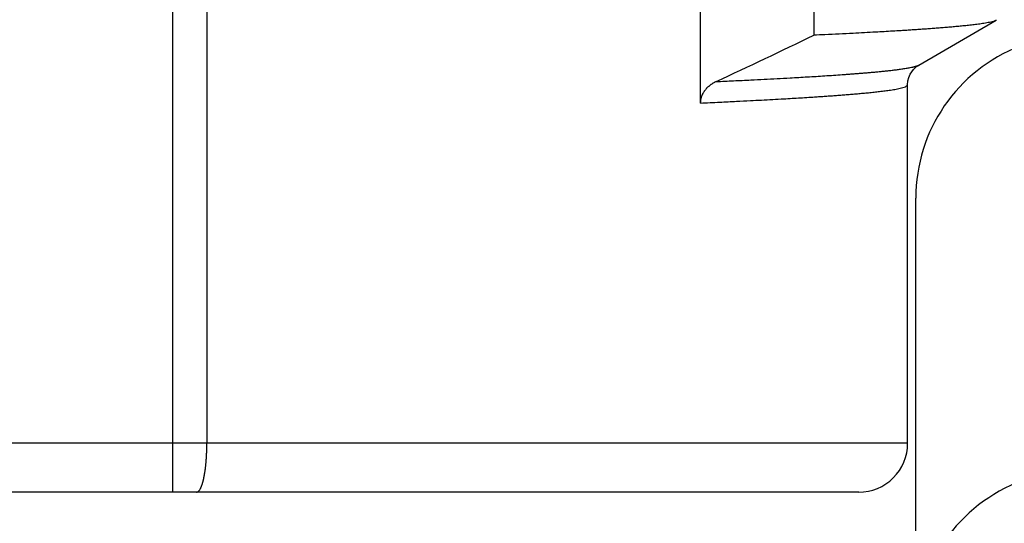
# Model space of a CAD drawing. Header units: millimetres. Extents: x 0 to 1300, y 0 to 891.
# Tile 73 of 146: x 203 to 209.04, y 541.11 to 544.2. Entities that reach past the tile are written whole.
import ezdxf

# ---------------------------------------------------------------- set-up
doc = ezdxf.new("R2010")
doc.units = ezdxf.units.MM
doc.header["$LTSCALE"] = 0.545669
doc.layers.add('NoLayerName_001', color=7, linetype='Continuous')
doc.styles.get("Standard").update_dxf_attribs({"font": 'txt', "bigfont": 'extfont2'})
doc.dimstyles.get("Standard").update_dxf_attribs({"dimtxt": 2.5, "dimasz": 2.5, "dimexe": 1, "dimexo": 1, "dimtad": 1, "dimdec": 3, "dimzin": 0, "dimdsep": 46, "dimtxsty": 'Standard', "dimcen": 2.5, "dimadec": 3, "dimazin": 0, "dimtfac": 0.75, "dimtdec": 3, "dimtmove": 0, "dimatfit": 3, "dimfxl": 1, "dimarcsym": 0})

# ---------------------------------------------------------------- blocks, each defined once
blk = doc.blocks.new('_OPEN30')
at = {"color": 0, "linetype": 'ByBlock', "lineweight": -2}
for p, q in [((-1, 0.267949), (0, 0)), ((0, 0), (-1, -0.267949)), ((0, 0), (-1, 0))]:
    blk.add_line(p, q, dxfattribs=at)
blk = doc.blocks.new('*D109')
at = {"layer": 'Defpoints', "color": 0}
for p in [(262.5, 600), (273.3994, 600), (208.15, 541.3)]:
    blk.add_point(p, dxfattribs=at)
at = {"layer": 'NoLayerName_001', "color": 0, "linetype": 'Continuous', "lineweight": 13}
for p, q in [((265.5, 600), (276.3994, 600)), ((273.3994, 547.3), (273.3994, 594)), ((211.15, 541.3), (276.3994, 541.3))]:
    blk.add_line(p, q, dxfattribs=at)
at = {"layer": 'NoLayerName_001', "color": 0, "lineweight": 13, "xscale": 6, "yscale": 6, "zscale": 6}
for p, rotation in [((273.3994, 600), 90), ((273.3994, 541.3), 270)]:
    blk.add_blockref('_OPEN30', p, dxfattribs=dict(at, rotation=rotation))
at = {"layer": 'NoLayerName_001', "color": 0, "lineweight": 13, "insert": (265.5994, 570.65), "char_height": 9.6, "attachment_point": 5, "rotation": 90}
blk.add_mtext('\\W0.8593;５９', dxfattribs=at)

msp = doc.modelspace()

# ---------------------------------------------------------------- linework, layer by layer
at = {"layer": 'NoLayerName_001', "color": 60, "linetype": 'Continuous', "lineweight": 25}
for p, q in [((203.93808508, 552.21143692), (203.93808346, 541.3)), ((204.14888744, 552.21626028), (204.14888866, 541.6)), ((207.17761812, 543.68894819), (207.17761925, 544.68771578)), ((207.87339748, 544.29672888), (207.87339748, 544.10501926)), ((208.51814559, 543.92197499), (208.99367774, 544.1968381)), ((208.45000031, 541.6), (208.45000031, 543.79994683)), ((208.45000031, 541.6), (197.55000031, 541.6)), ((208.14999905, 541.3), (197.85000095, 541.3))]:
    msp.add_line(p, q, dxfattribs=at)
at = {"layer": 'NoLayerName_001', "color": 7, "linetype": 'Continuous', "lineweight": 25}
msp.add_line((208.5, 515.4), (208.5, 543.10536053), dxfattribs=at)
at = {"layer": 'NoLayerName_001', "color": 60, "linetype": 'Continuous', "lineweight": 25}
msp.add_lwpolyline([(208.44999917, 543.79996407), (208.4520289, 543.8241676), (208.45746304, 543.84593358), (208.46543072, 543.86509616), (208.47485907, 543.88114434), (208.48515433, 543.89451326), (208.49526677, 543.90496419), (208.50422906, 543.91258853), (208.51183183, 543.91806142), (208.51815732, 543.92199042)], dxfattribs=at)
for centre, radius, start, end in [((189.65231937, 581.68455941), 41.76397401, 294.958273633, 295.867214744), ((208.15000031, 541.6), 0.3, 269.999761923, 0)]:
    msp.add_arc(centre, radius, start, end, dxfattribs=at)
at = {"layer": 'NoLayerName_001', "color": 7, "linetype": 'Continuous', "lineweight": 25}
for centre, start in [((209.5, 543.10536053), 111.140472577), ((209.5, 540.43281105), 110.270743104)]:
    msp.add_arc(centre, 1, start, 180, dxfattribs=at)
at = {"layer": 'NoLayerName_001', "color": 60, "linetype": 'Continuous', "lineweight": 25}
for points, knots in [([(208.99367061, 544.19683811), (208.9883122, 544.19469091), (208.97778619, 544.1898376), (208.96085507, 544.18591186), (208.94394182, 544.18225607), (208.92688174, 544.17922759), (208.90978311, 544.17646661), (208.8926453, 544.17396253), (208.87548359, 544.17163679), (208.85830098, 544.16946498), (208.8411029, 544.16741832), (208.82389312, 544.16547436), (208.80667359, 544.16362144), (208.78944608, 544.16184527), (208.7722119, 544.16013503), (208.75497159, 544.15848679), (208.7377258, 544.15689549), (208.72047511, 544.15535638), (208.70322015, 544.15386462), (208.68596151, 544.15241539), (208.66869978, 544.15100391), (208.64568086, 544.1491657), (208.61690129, 544.14694588), (208.5823575, 544.14439485), (208.54780656, 544.14194448), (208.51324949, 544.13958277), (208.47868731, 544.1372974), (208.44412051, 544.13508262), (208.40378772, 544.13257477), (208.35768697, 544.12980833), (208.30581688, 544.12681138), (208.24817719, 544.12359301), (208.18476631, 544.12018535), (208.10981804, 544.11631347), (208.02909611, 544.11230975), (207.9483671, 544.10845161), (207.89646469, 544.106083), (207.87339748, 544.10501926)], [0, 0, 0, 0, 0.0173178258, 0.0346350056, 0.0519478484, 0.0692731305, 0.0865936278, 0.1039112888, 0.1212296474, 0.1385490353, 0.1558685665, 0.1731876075, 0.1905064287, 0.2078251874, 0.2251439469, 0.2424628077, 0.2597818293, 0.2771010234, 0.2944203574, 0.3117397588, 0.3290591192, 0.3463783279, 0.381016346, 0.4156540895, 0.4502917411, 0.4849293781, 0.5195670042, 0.5542046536, 0.5888423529, 0.6407989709, 0.6927555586, 0.7447120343, 0.8139872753, 0.8832625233, 0.9698565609, 1.0564505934, 1.1257257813, 1.1257257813, 1.1257257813, 1.1257257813]), ([(207.27501932, 543.82072495), (207.31058896, 543.82237245), (207.38173061, 543.82561866), (207.47953784, 543.83035053), (207.56844535, 543.8348164), (207.64845367, 543.83899875), (207.7195638, 543.84287214), (207.78177797, 543.84638966), (207.83509859, 543.84950631), (207.88841247, 543.85273738), (207.94171863, 543.85609467), (207.99501523, 543.8596005), (208.03941926, 543.8626669), (208.0749354, 543.86521871), (208.10156856, 543.86718634), (208.12819722, 543.86921468), (208.15482081, 543.87131011), (208.18143878, 543.87347934), (208.20805048, 543.87572838), (208.2346548, 543.87806564), (208.26124926, 543.88051112), (208.28783121, 543.88308325), (208.31439786, 543.88580174), (208.3409471, 543.88868275), (208.3674732, 543.89177697), (208.39397139, 543.89513381), (208.42042628, 543.89882337), (208.44683731, 543.90285609), (208.46429073, 543.9064005), (208.47303507, 543.90806543)], [0, 0, 0, 0, 0.1068233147, 0.2136469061, 0.2937645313, 0.3738820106, 0.4539993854, 0.507410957, 0.5608225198, 0.6142341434, 0.6676459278, 0.7210576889, 0.7744692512, 0.8011749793, 0.8278806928, 0.854586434, 0.8812922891, 0.9079983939, 0.9347049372, 0.961411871, 0.9881185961, 1.0148246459, 1.0415298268, 1.0682343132, 1.0949392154, 1.1216470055, 1.1483612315, 1.1750744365, 1.2017787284, 1.2017787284, 1.2017787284, 1.2017787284]), ([(208.47303507, 543.90806543), (208.47380615, 543.90822962), (208.4753486, 543.90855522), (208.47765846, 543.9090598), (208.47996533, 543.90957525), (208.48226883, 543.9101043), (208.48456906, 543.91064757), (208.48686598, 543.91120623), (208.48915959, 543.91178131), (208.49144989, 543.91237387), (208.49373687, 543.91298497), (208.49602052, 543.91361568), (208.49830084, 543.91426701), (208.50057766, 543.91494015), (208.50285022, 543.91563525), (208.50511377, 543.91636202), (208.50736219, 543.91713086), (208.509589, 543.91795223), (208.51178846, 543.91883525), (208.5139519, 543.91979431), (208.51608156, 543.92082422), (208.51745214, 543.92160287), (208.51814359, 543.9219807)], [0, 0, 0, 0, 0.002365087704, 0.004729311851, 0.007092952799, 0.009456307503, 0.011819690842, 0.014183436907, 0.016547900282, 0.018913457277, 0.021280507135, 0.023649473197, 0.026020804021, 0.028394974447, 0.030772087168, 0.033150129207, 0.035526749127, 0.037900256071, 0.040269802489, 0.042635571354, 0.044998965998, 0.04736279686, 0.04736279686, 0.04736279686, 0.04736279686]), ([(207.27496732, 543.82070059), (207.27324086, 543.81986999), (207.26977028, 543.81824162), (207.26466139, 543.81559754), (207.25961503, 543.81283106), (207.25464765, 543.80992029), (207.24976269, 543.80687073), (207.24496706, 543.80368054), (207.24026676, 543.80034984), (207.23566829, 543.79687845), (207.23117868, 543.79326662), (207.22680565, 543.7895147), (207.22255718, 543.78562331), (207.21844128, 543.78159306), (207.21446594, 543.77742456), (207.21063918, 543.77311843), (207.20696916, 543.76867547), (207.20346484, 543.76409761), (207.20013616, 543.75938802), (207.19699402, 543.75455085), (207.19404949, 543.7495905), (207.19131365, 543.74451134), (207.18879763, 543.73931774), (207.18651236, 543.73401421), (207.18447023, 543.72860632), (207.18268, 543.7231044), (207.18114665, 543.71752273), (207.17987781, 543.71187647), (207.17887663, 543.70618103), (207.1781622, 543.70045151), (207.1776945, 543.69470403), (207.1776672, 543.69086452), (207.17761812, 543.68894819)], [0, 0, 0, 0, 0.00574761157, 0.01149939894, 0.01725415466, 0.02301092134, 0.02876901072, 0.03452802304, 0.04028786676, 0.04604873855, 0.05181024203, 0.05757141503, 0.06333169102, 0.06909097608, 0.07484968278, 0.08060876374, 0.08636974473, 0.09213397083, 0.09790018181, 0.10366698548, 0.10943376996, 0.11520077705, 0.12096917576, 0.12674113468, 0.13251971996, 0.13830482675, 0.14409246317, 0.14987868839, 0.15565994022, 0.16143317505, 0.16719601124, 0.17294687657, 0.17294687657, 0.17294687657, 0.17294687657]), ([(207.17761812, 543.6889574), (207.21746735, 543.69080814), (207.29147584, 543.6941866), (207.39393497, 543.69916599), (207.4793102, 543.70346394), (207.55329502, 543.70732653), (207.62158203, 543.71101796), (207.68417131, 543.7145332), (207.74106415, 543.71784424), (207.79226193, 543.72092329), (207.83776473, 543.72376345), (207.87757416, 543.72633404), (207.9116923, 543.72860083), (207.94580583, 543.73093557), (207.97991425, 543.7333438), (208.01401659, 543.73583733), (208.04811188, 543.73842731), (208.07651784, 543.74067548), (208.099238, 543.74253352), (208.11627579, 543.74395833), (208.13331105, 543.7454154), (208.15034327, 543.74690892), (208.16737174, 543.74844465), (208.18439572, 543.75002796), (208.2014145, 543.75166431), (208.21842733, 543.75335917), (208.23543349, 543.75511794), (208.25243222, 543.75694629), (208.26942283, 543.75884883), (208.28640403, 543.76083439), (208.30337302, 543.76292339), (208.3203267, 543.76513505), (208.33726214, 543.76748664), (208.35416958, 543.7700227), (208.37104928, 543.77276621), (208.38785887, 543.7758244), (208.40466948, 543.77920586), (208.4210125, 543.78368461), (208.43816711, 543.7874327), (208.44578478, 543.79633607), (208.45000023, 543.79994679)], [0, 0, 0, 0, 0.1196765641, 0.2222565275, 0.3077398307, 0.3761264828, 0.4445131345, 0.5128998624, 0.5641900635, 0.6154803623, 0.6667705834, 0.7009639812, 0.7351573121, 0.7693506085, 0.8035439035, 0.837737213, 0.8719306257, 0.9061243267, 0.923221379, 0.9403186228, 0.9574161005, 0.9745137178, 0.9916113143, 1.0087087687, 1.0258060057, 1.0429030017, 1.0599997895, 1.0770964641, 1.0941931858, 1.1112900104, 1.1283868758, 1.1454840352, 1.1625817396, 1.1796790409, 1.196775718, 1.2138722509, 1.2309733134, 1.2480619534, 1.2651752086, 1.2818265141, 1.2818265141, 1.2818265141, 1.2818265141]), ([(204.14584885, 541.50811603), (204.14597391, 541.51002759), (204.14623049, 541.51385032), (204.14657666, 541.51958691), (204.14690029, 541.52532483), (204.14719765, 541.53106423), (204.14747033, 541.53680487), (204.14771852, 541.54254664), (204.14794272, 541.54828939), (204.14814296, 541.55403301), (204.14831933, 541.5597774), (204.14847191, 541.56552243), (204.1486008, 541.571268), (204.14870601, 541.57701399), (204.1487879, 541.58276029), (204.14884555, 541.5885068), (204.14888272, 541.59425339), (204.14888479, 541.59808448), (204.14888866, 541.6)], [0, 0, 0, 0, 0.005746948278, 0.011493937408, 0.017240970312, 0.02298804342, 0.028735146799, 0.034482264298, 0.040229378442, 0.045976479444, 0.051723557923, 0.05747060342, 0.063217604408, 0.068964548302, 0.074711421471, 0.080458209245, 0.086204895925, 0.091951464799, 0.091951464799, 0.091951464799, 0.091951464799]), ([(204.0856471, 541.3), (204.08751226, 541.30041412), (204.09147878, 541.300786), (204.09640696, 541.30422841), (204.10062007, 541.3082568), (204.10408547, 541.31290453), (204.10714354, 541.31776091), (204.10989202, 541.32281819), (204.11239706, 541.32800214), (204.11467954, 541.33328448), (204.11676781, 541.33864514), (204.11869161, 541.34406797), (204.12047999, 541.349537), (204.12216506, 541.35503728), (204.12375612, 541.36056334), (204.12525822, 541.36611261), (204.12667784, 541.3716827), (204.12802112, 541.37727135), (204.12929425, 541.38287624), (204.13050354, 541.38849512), (204.13165492, 541.39412602), (204.13275073, 541.39976795), (204.13379359, 541.40541999), (204.13478606, 541.41108127), (204.13573072, 541.41675093), (204.13663015, 541.42242807), (204.13748691, 541.42811183), (204.13830362, 541.43380136), (204.13908276, 541.43949593), (204.13982524, 541.44519518), (204.14053208, 541.4508988), (204.14120426, 541.45660652), (204.14184278, 541.46231805), (204.14244864, 541.46803312), (204.14302282, 541.47375145), (204.14356634, 541.47947276), (204.14408011, 541.48519677), (204.14456544, 541.49092322), (204.14502166, 541.49665202), (204.14545349, 541.50238272), (204.14571485, 541.50620509), (204.14584885, 541.50811603)], [0, 0, 0, 0, 0.00573175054, 0.01167222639, 0.01753105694, 0.02324927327, 0.02898716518, 0.03474833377, 0.04050426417, 0.04625522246, 0.05200663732, 0.05776028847, 0.06351489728, 0.06926733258, 0.07501726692, 0.0807657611, 0.08651356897, 0.09226115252, 0.09800870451, 0.10375617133, 0.10950342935, 0.11525064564, 0.12099798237, 0.12674552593, 0.13249329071, 0.13824122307, 0.14398920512, 0.14973705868, 0.15548462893, 0.16123197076, 0.16697916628, 0.17272627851, 0.17847335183, 0.18422041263, 0.18996746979, 0.19571451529, 0.20146152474, 0.20720847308, 0.21295538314, 0.21870228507, 0.22444920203, 0.22444920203, 0.22444920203, 0.22444920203])]:
    msp.add_open_spline(points, degree=3, knots=knots, dxfattribs=at)

# ---------------------------------------------------------------- dimensions: what is measured, and where the dimension line sits
at = {"layer": 'NoLayerName_001', "color": 3, "linetype": 'Continuous', "lineweight": 13}
dim = msp.add_linear_dim(base=(273.39943266, 600), p1=(208.14999905, 541.3), p2=(262.5, 600), angle=90, text='\\W0.8593;５９', dimstyle='Standard', override={"dimtxt": 9.6, "dimasz": 6, "dimexe": 3, "dimexo": 3, "dimgap": 3, "dimdec": 8, "dimzin": 8, "dimblk": 'OPEN30', "dimclrd": 0, "dimclre": 0, "dimclrt": 0, "dimtp": 0, "dimtm": 0, "dimlwd": 13, "dimlwe": 13}, dxfattribs=at)
dim.commit()
dim.dimension.update_dxf_attribs({"geometry": '*D109', "text_midpoint": (273.39943266, 570.64999979), "dimtype": 160})

doc.saveas('drawing.dxf')
